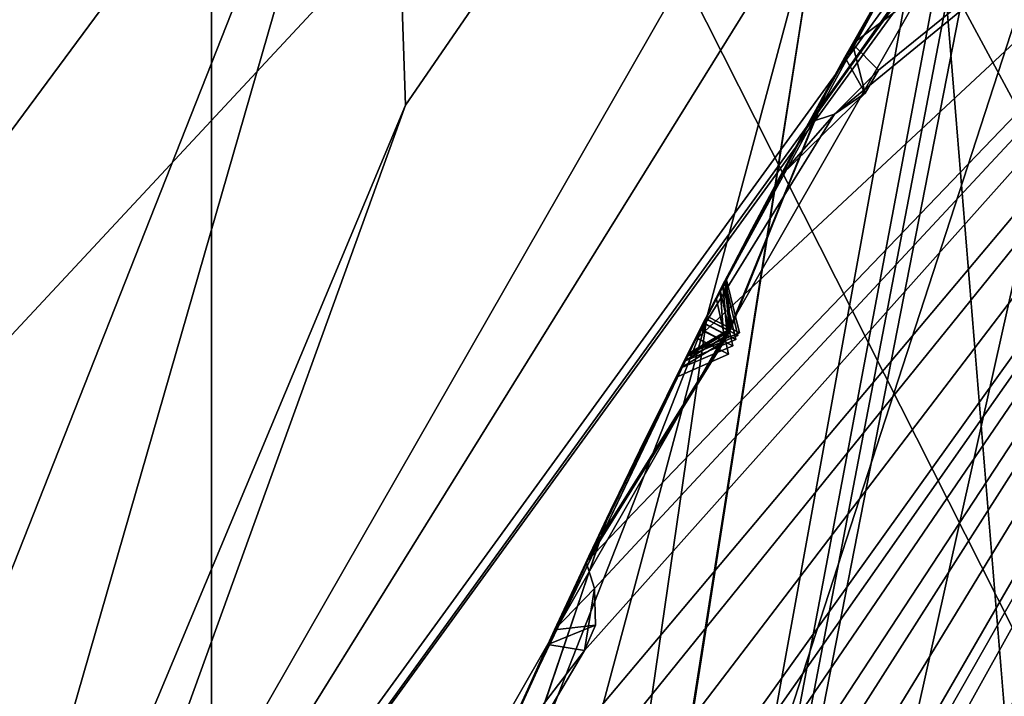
# Model space of a CAD drawing. Header units: millimetres. Extents: x -29 to 28.8, y -75.2 to 10.
# Tile 105 of 256: x -11.2 to -9.8, y -31.1 to -30.2. Entities that reach past the tile are written whole.
import ezdxf

# ---------------------------------------------------------------- set-up
doc = ezdxf.new("R2010")
doc.units = ezdxf.units.MM
doc.header["$LTSCALE"] = 88.413066
for name, color, linetype in [('103', 7, 'CONTINUOUS'), ('104', 7, 'CONTINUOUS'), ('106', 7, 'CONTINUOUS'), ('108', 7, 'CONTINUOUS'), ('15', 7, 'CONTINUOUS'), ('16', 7, 'CONTINUOUS'), ('17', 7, 'CONTINUOUS'), ('2', 7, 'CONTINUOUS'), ('21', 7, 'CONTINUOUS'), ('22', 7, 'CONTINUOUS'), ('24', 7, 'CONTINUOUS'), ('25', 7, 'CONTINUOUS'), ('28', 7, 'CONTINUOUS'), ('30', 7, 'CONTINUOUS'), ('360', 7, 'CONTINUOUS'), ('362', 7, 'CONTINUOUS'), ('379', 7, 'CONTINUOUS'), ('380', 7, 'CONTINUOUS'), ('381', 7, 'CONTINUOUS'), ('382', 7, 'CONTINUOUS'), ('383', 7, 'CONTINUOUS'), ('384', 7, 'CONTINUOUS'), ('385', 7, 'CONTINUOUS'), ('388', 7, 'CONTINUOUS'), ('4', 7, 'CONTINUOUS'), ('425', 7, 'CONTINUOUS'), ('428', 7, 'CONTINUOUS'), ('431', 7, 'CONTINUOUS'), ('434', 7, 'CONTINUOUS'), ('436', 7, 'CONTINUOUS'), ('437', 7, 'CONTINUOUS'), ('568', 7, 'CONTINUOUS'), ('569', 7, 'CONTINUOUS'), ('572', 7, 'CONTINUOUS'), ('575', 7, 'CONTINUOUS'), ('578', 7, 'CONTINUOUS'), ('581', 7, 'CONTINUOUS'), ('731', 7, 'CONTINUOUS'), ('738', 7, 'CONTINUOUS'), ('9', 7, 'CONTINUOUS')]:
    doc.layers.add(name, color=color, linetype=linetype)

msp = doc.modelspace()

# ---------------------------------------------------------------- linework, layer by layer
at = {"layer": '103', "linetype": 'CONTINUOUS'}
for points in [[(-9.425, -28.9523, 24.4), (-11.65, -35.8, 24.4), (-9.0206, -29.2465, 24.9), (-9.425, -28.9523, 24.4)], [(-9.0206, -29.2465, 24.9), (-11.65, -35.8, 24.4), (-11.15, -35.8, 24.9), (-9.0206, -29.2465, 24.9)]]:
    msp.add_3dface(points, dxfattribs=at)
at = {"layer": '104', "linetype": 'CONTINUOUS'}
for points in [[(-8.4772, -29.6386, 24.9), (-9.0206, -29.2465, 24.9), (-11.15, -35.8, 24.9), (-8.4772, -29.6386, 24.9)], [(-10.48, -35.8, 24.9), (-8.4772, -29.6386, 24.9), (-11.15, -35.8, 24.9), (-10.48, -35.8, 24.9)]]:
    msp.add_3dface(points, dxfattribs=at)
at = {"layer": '106', "linetype": 'CONTINUOUS'}
for points in [[(-11.65, -35.8, 24.4), (-9.425, -28.9523, 24.4), (-10.1564, -35.8, -4.1), (-11.65, -35.8, 24.4)], [(-10.1564, -35.8, -4.1), (-9.425, -28.9523, 24.4), (-8.2167, -29.8302, -4.1), (-10.1564, -35.8, -4.1)]]:
    msp.add_3dface(points, dxfattribs=at)
at = {"layer": '108', "linetype": 'CONTINUOUS'}
msp.add_3dface([(-9.1564, -35.8, -5.1), (-10.1564, -35.8, -4.1), (-8.2167, -29.8302, -4.1), (-9.1564, -35.8, -5.1)], dxfattribs=at)
at = {"layer": '15', "linetype": 'CONTINUOUS'}
for points in [[(-10.4618, -32.4019, 122.5), (-8.8987, -29.3337, 122.5), (-10.7, -35.8, 122.5), (-10.4618, -32.4019, 122.5)], [(-10.7, -35.8, 122.5), (-8.8987, -29.3337, 122.5), (-8.6551, -29.5093, 122.5), (-10.7, -35.8, 122.5)]]:
    msp.add_3dface(points, dxfattribs=at)
at = {"layer": '16', "linetype": 'CONTINUOUS'}
for points in [[(-7.0445, -26.1041, 123.3264), (-10.0829, -29.9786, 122.734), (-11.3982, -32.0965, 123.3264), (-7.0445, -26.1041, 123.3264)], [(-8.8987, -29.3337, 122.5), (-10.4618, -32.4019, 122.5), (-10.0829, -29.9786, 122.734), (-8.8987, -29.3337, 122.5)], [(-10.0829, -29.9786, 122.734), (-10.9997, -35.8, 122.5), (-11.6428, -35.8, 122.734), (-10.0829, -29.9786, 122.734)], [(-10.0829, -29.9786, 122.734), (-11.6428, -35.8, 122.734), (-11.3982, -32.0965, 123.3264), (-10.0829, -29.9786, 122.734)], [(-10.4618, -32.4019, 122.5), (-10.9997, -35.8, 122.5), (-10.0829, -29.9786, 122.734), (-10.4618, -32.4019, 122.5)]]:
    msp.add_3dface(points, dxfattribs=at)
at = {"layer": '17', "linetype": 'CONTINUOUS'}
for points in [[(-11.4127, -32.0918, 123.4125), (-7.0534, -26.0918, 123.4125), (-11.3982, -32.0965, 123.3264), (-11.4127, -32.0918, 123.4125)], [(-7.0534, -26.0918, 123.4125), (-7.0445, -26.1041, 123.3264), (-11.3982, -32.0965, 123.3264), (-7.0534, -26.0918, 123.4125)]]:
    msp.add_3dface(points, dxfattribs=at)
at = {"layer": '2', "linetype": 'CONTINUOUS'}
for points in [[(-10.9211, -17.8, 153.9358), (-12.839, -17.8, 150.1724), (-10.92, -54.3, 153.9369), (-10.9211, -17.8, 153.9358)], [(-10.92, -54.3, 153.9369), (-12.839, -17.8, 150.1724), (-12.8389, -54.3, 150.1703), (-10.92, -54.3, 153.9369)], [(-7.9343, -17.8, 156.9221), (-10.9211, -17.8, 153.9358), (-7.9369, -54.3, 156.92), (-7.9343, -17.8, 156.9221)], [(-7.9369, -54.3, 156.92), (-10.9211, -17.8, 153.9358), (-10.92, -54.3, 153.9369), (-7.9369, -54.3, 156.92)]]:
    msp.add_3dface(points, dxfattribs=at)
at = {"layer": '21', "linetype": 'CONTINUOUS'}
for points in [[(-11, -35.8, 27.8), (-11, -35.8, 122.2), (-8.8992, -29.3344, 122.2), (-11, -35.8, 27.8)], [(-11, -35.8, 27.8), (-8.8992, -29.3344, 122.2), (-8.8992, -29.3344, 27.8), (-11, -35.8, 27.8)]]:
    msp.add_3dface(points, dxfattribs=at)
at = {"layer": '22', "linetype": 'CONTINUOUS'}
msp.add_3dface([(-9.25, -35.8, 27.5), (-10.7, -35.8, 27.5), (-8.6612, -29.5177, 27.5), (-9.25, -35.8, 27.5)], dxfattribs=at)
at = {"layer": '24', "linetype": 'CONTINUOUS'}
for points in [[(-10.48, -35.8, 24.9), (-8.4791, -29.6411, 25.5), (-8.4772, -29.6386, 24.9), (-10.48, -35.8, 24.9)], [(-10.48, -35.8, 24.9), (-10.48, -35.8, 25.5), (-8.4791, -29.6411, 25.5), (-10.48, -35.8, 24.9)]]:
    msp.add_3dface(points, dxfattribs=at)
at = {"layer": '25', "linetype": 'CONTINUOUS'}
for points in [[(-8.8992, -29.3344, 122.2), (-11, -35.8, 122.2), (-9.4502, -30.3439, 122.4121), (-8.8992, -29.3344, 122.2)], [(-10.7, -35.8, 122.5), (-8.6551, -29.5093, 122.5), (-10.9121, -35.8, 122.4121), (-10.7, -35.8, 122.5)], [(-10.9121, -35.8, 122.4121), (-8.6551, -29.5093, 122.5), (-9.4502, -30.3439, 122.4121), (-10.9121, -35.8, 122.4121)], [(-11, -35.8, 122.2), (-10.9121, -35.8, 122.4121), (-9.4502, -30.3439, 122.4121), (-11, -35.8, 122.2)]]:
    msp.add_3dface(points, dxfattribs=at)
at = {"layer": '28', "linetype": 'CONTINUOUS'}
for points in [[(-8.4791, -29.6411, 25.5), (-10.48, -35.8, 25.5), (-7.4834, -30.363, 25.5), (-8.4791, -29.6411, 25.5)], [(-10.48, -35.8, 25.5), (-9.25, -35.8, 25.5), (-7.4834, -30.363, 25.5), (-10.48, -35.8, 25.5)]]:
    msp.add_3dface(points, dxfattribs=at)
at = {"layer": '30', "linetype": 'CONTINUOUS'}
for points in [[(-11, -35.8, 27.8), (-8.8992, -29.3344, 27.8), (-10.9121, -35.8, 27.5879), (-11, -35.8, 27.8)], [(-10.9121, -35.8, 27.5879), (-8.8992, -29.3344, 27.8), (-9.4502, -30.3439, 27.5879), (-10.9121, -35.8, 27.5879)], [(-8.6612, -29.5177, 27.5), (-10.7, -35.8, 27.5), (-9.4502, -30.3439, 27.5879), (-8.6612, -29.5177, 27.5)], [(-10.7, -35.8, 27.5), (-10.9121, -35.8, 27.5879), (-9.4502, -30.3439, 27.5879), (-10.7, -35.8, 27.5)]]:
    msp.add_3dface(points, dxfattribs=at)
at = {"layer": '360', "color": 7, "linetype": 'CONTINUOUS', "true_color": 0xe7d0ff}
for points in [[(-9.7315, -31.1744, -24.6983), (-18.8556, -31.1187, -18.7208), (-15.6277, -19.5, -24.429), (-9.7315, -31.1744, -24.6983)], [(-9.0865, -19.5, -27.5397), (-9.7172, -30.4645, -25.0271), (-15.6277, -19.5, -24.429), (-9.0865, -19.5, -27.5397)], [(-9.7172, -30.4645, -25.0271), (-9.7315, -31.1744, -24.6983), (-15.6277, -19.5, -24.429), (-9.7172, -30.4645, -25.0271)]]:
    msp.add_3dface(points, dxfattribs=at)
at = {"layer": '362', "color": 7, "linetype": 'CONTINUOUS', "true_color": 0xe7d0ff}
msp.add_3dface([(-12.5934, -31.2885, 12.5), (-10.7509, -27.9111, 12.5), (-12.2302, -25.0245, 12.5), (-12.5934, -31.2885, 12.5)], dxfattribs=at)
at = {"layer": '379', "linetype": 'CONTINUOUS'}
msp.add_3dface([(-11, -35.8, -102.4), (-5.9058, -31.5105, -102.4), (-8.8992, -29.3345, -102.4), (-11, -35.8, -102.4)], dxfattribs=at)
at = {"layer": '380', "linetype": 'CONTINUOUS'}
for points in [[(-11, -35.8, -103.9), (-8.8992, -29.3345, -102.4), (-8.8992, -29.3344, -103.9), (-11, -35.8, -103.9)], [(-11, -35.8, -102.4), (-8.8992, -29.3345, -102.4), (-11, -35.8, -103.9), (-11, -35.8, -102.4)]]:
    msp.add_3dface(points, dxfattribs=at)
at = {"layer": '381', "linetype": 'CONTINUOUS'}
for points in [[(-11.4233, -34.7178, -104.3744), (-8.8992, -29.3344, -103.9), (-11.4461, -34.6878, -104.4), (-11.4233, -34.7178, -104.3744)], [(-11.4461, -34.6878, -104.4), (-8.8992, -29.3344, -103.9), (-11.2952, -33.917, -104.3514), (-11.4461, -34.6878, -104.4)], [(-11, -35.8, -103.9), (-8.8992, -29.3344, -103.9), (-11.4362, -35.2168, -104.3514), (-11, -35.8, -103.9)], [(-11.4362, -35.2168, -104.3514), (-8.8992, -29.3344, -103.9), (-11.4076, -34.8025, -104.3515), (-11.4362, -35.2168, -104.3514)], [(-11.4076, -34.8025, -104.3515), (-8.8992, -29.3344, -103.9), (-11.4233, -34.7178, -104.3744), (-11.4076, -34.8025, -104.3515)], [(-11.2952, -33.917, -104.3514), (-8.8992, -29.3344, -103.9), (-11.2195, -33.5087, -104.3515), (-11.2952, -33.917, -104.3514)], [(-11.2254, -33.4227, -104.3744), (-8.8992, -29.3344, -103.9), (-11.2447, -33.3903, -104.4), (-11.2254, -33.4227, -104.3744)], [(-11.2447, -33.3903, -104.4), (-8.8992, -29.3344, -103.9), (-11.169, -33.0606, -104.4), (-11.2447, -33.3903, -104.4)], [(-11.2195, -33.5087, -104.3515), (-8.8992, -29.3344, -103.9), (-11.2254, -33.4227, -104.3744), (-11.2195, -33.5087, -104.3515)], [(-11.169, -33.0606, -104.4), (-8.8992, -29.3344, -103.9), (-11.0069, -32.6417, -104.3514), (-11.169, -33.0606, -104.4)], [(-11.0069, -32.6417, -104.3514), (-8.8992, -29.3344, -103.9), (-11.05, -32.6145, -104.4), (-11.0069, -32.6417, -104.3514)], [(-11.05, -32.6145, -104.4), (-8.8992, -29.3344, -103.9), (-10.8852, -32.2447, -104.3515), (-11.05, -32.6145, -104.4)], [(-10.8813, -32.1586, -104.3744), (-8.8992, -29.3344, -103.9), (-10.8967, -32.1242, -104.4), (-10.8813, -32.1586, -104.3744)], [(-10.8967, -32.1242, -104.4), (-8.8992, -29.3344, -103.9), (-10.7839, -31.8053, -104.4), (-10.8967, -32.1242, -104.4)], [(-10.8852, -32.2447, -104.3515), (-8.8992, -29.3344, -103.9), (-10.8813, -32.1586, -104.3744), (-10.8852, -32.2447, -104.3515)], [(-10.7839, -31.8053, -104.4), (-8.8992, -29.3344, -103.9), (-10.5751, -31.4076, -104.3514), (-10.7839, -31.8053, -104.4)], [(-10.5751, -31.4076, -104.3514), (-8.8992, -29.3344, -103.9), (-10.6148, -31.3756, -104.4), (-10.5751, -31.4076, -104.3514)], [(-10.6148, -31.3756, -104.4), (-8.8992, -29.3344, -103.9), (-10.409, -31.0271, -104.3515), (-10.6148, -31.3756, -104.4)], [(-10.409, -31.0271, -104.3515), (-8.8992, -29.3344, -103.9), (-10.3953, -30.942, -104.3744), (-10.409, -31.0271, -104.3515)], [(-10.3953, -30.942, -104.3744), (-8.8992, -29.3344, -103.9), (-10.4067, -30.9061, -104.4), (-10.3953, -30.942, -104.3744)], [(-10.4067, -30.9061, -104.4), (-8.8992, -29.3344, -103.9), (-10.2582, -30.6021, -104.4), (-10.4067, -30.9061, -104.4)], [(-10.2582, -30.6021, -104.4), (-8.8992, -29.3344, -103.9), (-10.0659, -30.2913, -104.3747), (-10.2582, -30.6021, -104.4)], [(-10.0659, -30.2913, -104.3747), (-8.8992, -29.3344, -103.9), (-10.0055, -30.2308, -104.3514), (-10.0659, -30.2913, -104.3747)], [(-10.0055, -30.2308, -104.3514), (-8.8992, -29.3344, -103.9), (-10.0413, -30.1945, -104.4), (-10.0055, -30.2308, -104.3514)], [(-10.0413, -30.1945, -104.4), (-8.8992, -29.3344, -103.9), (-9.945, -30.0254, -104.4), (-10.0413, -30.1945, -104.4)], [(-10.1009, -30.3026, -104.4), (-10.2582, -30.6021, -104.4), (-10.0659, -30.2913, -104.3747), (-10.1009, -30.3026, -104.4)], [(-10.5385, -31.1967, -104.4), (-10.6148, -31.3756, -104.4), (-10.409, -31.0271, -104.3515), (-10.5385, -31.1967, -104.4)], [(-10.4591, -31.019, -104.4), (-10.5385, -31.1967, -104.4), (-10.409, -31.0271, -104.3515), (-10.4591, -31.019, -104.4)]]:
    msp.add_3dface(points, dxfattribs=at)
at = {"layer": '382', "linetype": 'CONTINUOUS'}
for points in [[(-9.945, -30.0254, -104.4), (-9.9391, -30.0151, -105.8041), (-10.0883, -30.2795, -105.3711), (-9.945, -30.0254, -104.4)], [(-10.0413, -30.1945, -104.4), (-9.945, -30.0254, -104.4), (-10.0883, -30.2795, -105.3711), (-10.0413, -30.1945, -104.4)], [(-9.9692, -30.0672, -105.8927), (-10.1118, -30.3227, -106.327), (-10.1173, -30.3328, -105.4586), (-9.9692, -30.0672, -105.8927)], [(-10.0516, -30.213, -104.4293), (-10.0413, -30.1945, -104.4), (-10.0883, -30.2795, -105.3711), (-10.0516, -30.213, -104.4293)], [(-10.1407, -30.3763, -104.688), (-10.0516, -30.213, -104.4293), (-10.0883, -30.2795, -105.3711), (-10.1407, -30.3763, -104.688)], [(-10.2282, -30.5432, -104.9532), (-10.1407, -30.3763, -104.688), (-10.0883, -30.2795, -105.3711), (-10.2282, -30.5432, -104.9532)], [(-10.2582, -30.6021, -104.4), (-10.1009, -30.3026, -104.4), (-10.1792, -30.449, -104.6312), (-10.2582, -30.6021, -104.4)], [(-10.1118, -30.3227, -106.327), (-10.2503, -30.5865, -106.776), (-10.1173, -30.3328, -105.4586), (-10.1118, -30.3227, -106.327)], [(-10.1173, -30.3328, -105.4586), (-10.2503, -30.5865, -106.776), (-10.2559, -30.5975, -105.0397), (-10.1173, -30.3328, -105.4586)], [(-10.2564, -30.5983, -104.8676), (-10.2582, -30.6021, -104.4), (-10.1792, -30.449, -104.6312), (-10.2564, -30.5983, -104.8676)], [(-10.3847, -30.8595, -105.4582), (-10.2559, -30.5975, -105.0397), (-10.3826, -30.8552, -106.3326), (-10.3847, -30.8595, -105.4582)], [(-10.2559, -30.5975, -105.0397), (-10.2503, -30.5865, -106.776), (-10.3826, -30.8552, -106.3326), (-10.2559, -30.5975, -105.0397)], [(-10.4067, -30.9061, -104.4), (-10.2582, -30.6021, -104.4), (-10.3331, -30.7525, -104.6312), (-10.4067, -30.9061, -104.4)], [(-10.2582, -30.6021, -104.4), (-10.2564, -30.5983, -104.8676), (-10.3331, -30.7525, -104.6312), (-10.2582, -30.6021, -104.4)], [(-10.2772, -30.6397, -106.8666), (-10.4058, -30.9041, -107.317), (-10.4082, -30.9093, -106.4223), (-10.2772, -30.6397, -106.8666)], [(-10.2838, -30.6528, -104.9539), (-10.4109, -30.9151, -105.3713), (-10.3688, -30.8262, -104.6886), (-10.2838, -30.6528, -104.9539)], [(-10.3688, -30.8262, -104.6886), (-10.4109, -30.9151, -105.3713), (-10.4499, -30.9989, -104.4298), (-10.3688, -30.8262, -104.6886)], [(-10.5091, -31.1299, -105.8921), (-10.3847, -30.8595, -105.4582), (-10.3826, -30.8552, -106.3326), (-10.5091, -31.1299, -105.8921)], [(-10.4058, -30.9041, -107.317), (-10.5292, -31.1755, -107.78), (-10.4082, -30.9093, -106.4223), (-10.4058, -30.9041, -107.317)], [(-10.4109, -30.9151, -105.3713), (-10.5337, -31.1858, -105.8041), (-10.4499, -30.9989, -104.4298), (-10.4109, -30.9151, -105.3713)], [(-10.4082, -30.9093, -106.4223), (-10.5292, -31.1755, -107.78), (-10.5334, -31.185, -105.9808), (-10.4082, -30.9093, -106.4223)], [(-10.4499, -30.9989, -104.4298), (-10.5337, -31.1858, -105.8041), (-10.4591, -31.019, -104.4), (-10.4499, -30.9989, -104.4298)], [(-10.5385, -31.1967, -104.4), (-10.4591, -31.019, -104.4), (-10.5337, -31.1858, -105.8041), (-10.5385, -31.1967, -104.4)]]:
    msp.add_3dface(points, dxfattribs=at)
at = {"layer": '383', "linetype": 'CONTINUOUS'}
for points in [[(-11, -35.8, -114.9), (-9.5773, -29.434, -114.4), (-8.8992, -29.3344, -114.9), (-11, -35.8, -114.9)], [(-9.8573, -29.9613, -114.4433), (-9.5773, -29.434, -114.4), (-11, -35.8, -114.9), (-9.8573, -29.9613, -114.4433)], [(-9.8885, -30.0125, -114.4424), (-9.8573, -29.9613, -114.4433), (-11, -35.8, -114.9), (-9.8885, -30.0125, -114.4424)], [(-9.9177, -30.0647, -114.4433), (-9.8885, -30.0125, -114.4424), (-11, -35.8, -114.9), (-9.9177, -30.0647, -114.4433)], [(-9.9511, -30.0358, -114.4), (-9.9177, -30.0647, -114.4433), (-11, -35.8, -114.9), (-9.9511, -30.0358, -114.4)], [(-10.2405, -30.5672, -114.4), (-9.9511, -30.0358, -114.4), (-11, -35.8, -114.9), (-10.2405, -30.5672, -114.4)], [(-10.4586, -31.123, -114.4433), (-10.2405, -30.5672, -114.4), (-11, -35.8, -114.9), (-10.4586, -31.123, -114.4433)], [(-10.5016, -31.1131, -114.4), (-10.2405, -30.5672, -114.4), (-10.4586, -31.123, -114.4433), (-10.5016, -31.1131, -114.4)]]:
    msp.add_3dface(points, dxfattribs=at)
at = {"layer": '384', "linetype": 'CONTINUOUS'}
for points in [[(-11, -35.8, -114.9), (-8.8992, -29.3344, -114.9), (-11, -35.8, -116.4), (-11, -35.8, -114.9)], [(-11, -35.8, -116.4), (-8.8992, -29.3344, -114.9), (-8.8992, -29.3345, -116.4), (-11, -35.8, -116.4)]]:
    msp.add_3dface(points, dxfattribs=at)
at = {"layer": '385', "linetype": 'CONTINUOUS'}
msp.add_3dface([(-11, -35.8, -116.4), (-8.8992, -29.3345, -116.4), (11, -35.8, -116.4), (-11, -35.8, -116.4)], dxfattribs=at)
at = {"layer": '388', "linetype": 'CONTINUOUS'}
for points in [[(-9.9265, -29.9936, -112.2468), (-9.9251, -29.9912, -114.29), (-10.0766, -30.2581, -113.764), (-9.9265, -29.9936, -112.2468)], [(-10.0735, -30.2525, -112.7524), (-9.9265, -29.9936, -112.2468), (-10.0766, -30.2581, -113.764), (-10.0735, -30.2525, -112.7524)], [(-9.9331, -30.0049, -107.9648), (-9.9294, -29.9985, -109.8713), (-10.0764, -30.2578, -109.3905), (-9.9331, -30.0049, -107.9648)], [(-9.9292, -29.9981, -110.0626), (-9.9267, -29.9939, -112.0507), (-10.0752, -30.2557, -111.5467), (-9.9292, -29.9981, -110.0626)], [(-10.0748, -30.2548, -110.549), (-9.9292, -29.9981, -110.0626), (-10.0752, -30.2557, -111.5467), (-10.0748, -30.2548, -110.549)], [(-10.0828, -30.2694, -106.4161), (-9.9387, -30.0144, -105.9808), (-10.0805, -30.2653, -107.3231), (-10.0828, -30.2694, -106.4161)], [(-9.9387, -30.0144, -105.9808), (-9.9334, -30.0054, -107.78), (-10.0805, -30.2653, -107.3231), (-9.9387, -30.0144, -105.9808)], [(-10.0785, -30.2616, -108.4302), (-9.9331, -30.0049, -107.9648), (-10.0764, -30.2578, -109.3905), (-10.0785, -30.2616, -108.4302)], [(-9.9511, -30.0358, -114.4), (-10.2405, -30.5672, -114.4), (-10.1045, -30.3091, -113.8627), (-9.9511, -30.0358, -114.4)], [(-9.9631, -30.0565, -107.8725), (-10.1071, -30.3139, -108.3372), (-10.1089, -30.3173, -107.4149), (-9.9631, -30.0565, -107.8725)], [(-9.9587, -30.049, -109.967), (-10.103, -30.3064, -110.4529), (-10.1046, -30.3094, -109.4852), (-9.9587, -30.049, -109.967)], [(-9.9558, -30.044, -112.1488), (-10.1015, -30.3036, -112.6541), (-10.1031, -30.3065, -111.6445), (-9.9558, -30.044, -112.1488)], [(-10.219, -30.5253, -108.9068), (-10.0785, -30.2616, -108.4302), (-10.0764, -30.2578, -109.3905), (-10.219, -30.5253, -108.9068)], [(-10.2163, -30.5201, -111.0486), (-10.0748, -30.2548, -110.549), (-10.0752, -30.2557, -111.5467), (-10.2163, -30.5201, -111.0486)], [(-10.2146, -30.5168, -113.2635), (-10.0735, -30.2525, -112.7524), (-10.0766, -30.2581, -113.764), (-10.2146, -30.5168, -113.2635)], [(-10.2228, -30.5328, -106.8661), (-10.0828, -30.2694, -106.4161), (-10.0805, -30.2653, -107.3231), (-10.2228, -30.5328, -106.8661)], [(-10.1071, -30.3139, -108.3372), (-10.246, -30.578, -108.8129), (-10.1089, -30.3173, -107.4149), (-10.1071, -30.3139, -108.3372)], [(-10.1046, -30.3094, -109.4852), (-10.243, -30.5721, -110.9517), (-10.2458, -30.5776, -109.0011), (-10.1046, -30.3094, -109.4852)], [(-10.103, -30.3064, -110.4529), (-10.243, -30.5721, -110.9517), (-10.1046, -30.3094, -109.4852), (-10.103, -30.3064, -110.4529)], [(-10.1031, -30.3065, -111.6445), (-10.2411, -30.5684, -113.1647), (-10.2429, -30.5718, -111.1457), (-10.1031, -30.3065, -111.6445)], [(-10.1015, -30.3036, -112.6541), (-10.2411, -30.5684, -113.1647), (-10.1031, -30.3065, -111.6445), (-10.1015, -30.3036, -112.6541)], [(-10.1045, -30.3091, -113.8627), (-10.2405, -30.5672, -114.4), (-10.241, -30.5683, -113.3625), (-10.1045, -30.3091, -113.8627)], [(-10.1089, -30.3173, -107.4149), (-10.246, -30.578, -108.8129), (-10.25, -30.5859, -106.9569), (-10.1089, -30.3173, -107.4149)], [(-10.2405, -30.5672, -114.4), (-10.5016, -31.1131, -114.4), (-10.241, -30.5683, -113.3625), (-10.2405, -30.5672, -114.4)], [(-10.241, -30.5683, -113.3625), (-10.5016, -31.1131, -114.4), (-10.3731, -30.8353, -113.8733), (-10.241, -30.5683, -113.3625)], [(-10.2429, -30.5718, -111.1457), (-10.2411, -30.5684, -113.1647), (-10.3776, -30.8446, -112.642), (-10.2429, -30.5718, -111.1457)], [(-10.25, -30.5859, -106.9569), (-10.246, -30.578, -108.8129), (-10.3781, -30.8458, -108.3429), (-10.25, -30.5859, -106.9569)], [(-10.3723, -30.8336, -111.6351), (-10.2429, -30.5718, -111.1457), (-10.3776, -30.8446, -112.642), (-10.3723, -30.8336, -111.6351)], [(-10.3768, -30.8429, -109.4792), (-10.2458, -30.5776, -109.0011), (-10.3761, -30.8415, -110.4571), (-10.3768, -30.8429, -109.4792)], [(-10.2458, -30.5776, -109.0011), (-10.243, -30.5721, -110.9517), (-10.3761, -30.8415, -110.4571), (-10.2458, -30.5776, -109.0011)], [(-10.38, -30.8498, -107.4082), (-10.25, -30.5859, -106.9569), (-10.3781, -30.8458, -108.3429), (-10.38, -30.8498, -107.4082)], [(-10.2673, -30.62, -113.2636), (-10.398, -30.8877, -113.7743), (-10.4028, -30.8977, -112.739), (-10.2673, -30.62, -113.2636)], [(-10.2693, -30.624, -111.0488), (-10.3974, -30.8863, -111.5375), (-10.4009, -30.8937, -110.5544), (-10.2693, -30.624, -111.0488)], [(-10.2726, -30.6304, -108.9071), (-10.4021, -30.8964, -109.3846), (-10.4034, -30.8991, -108.4364), (-10.2726, -30.6304, -108.9071)], [(-10.5002, -31.11, -112.1487), (-10.3723, -30.8336, -111.6351), (-10.3776, -30.8446, -112.642), (-10.5002, -31.11, -112.1487)], [(-10.505, -31.1208, -107.8721), (-10.38, -30.8498, -107.4082), (-10.3781, -30.8458, -108.3429), (-10.505, -31.1208, -107.8721)], [(-10.5021, -31.1143, -109.9668), (-10.3768, -30.8429, -109.4792), (-10.3761, -30.8415, -110.4571), (-10.5021, -31.1143, -109.9668)], [(-10.4009, -30.8937, -110.5544), (-10.5238, -31.1633, -112.0507), (-10.5258, -31.1678, -110.0626), (-10.4009, -30.8937, -110.5544)], [(-10.3974, -30.8863, -111.5375), (-10.5238, -31.1633, -112.0507), (-10.4009, -30.8937, -110.5544), (-10.3974, -30.8863, -111.5375)], [(-10.398, -30.8877, -113.7743), (-10.5226, -31.1604, -114.29), (-10.4028, -30.8977, -112.739), (-10.398, -30.8877, -113.7743)], [(-10.4034, -30.8991, -108.4364), (-10.526, -31.1681, -109.8713), (-10.5289, -31.1749, -107.9648), (-10.4034, -30.8991, -108.4364)], [(-10.4021, -30.8964, -109.3846), (-10.526, -31.1681, -109.8713), (-10.4034, -30.8991, -108.4364), (-10.4021, -30.8964, -109.3846)], [(-10.4028, -30.8977, -112.739), (-10.5226, -31.1604, -114.29), (-10.5237, -31.163, -112.2468), (-10.4028, -30.8977, -112.739)]]:
    msp.add_3dface(points, dxfattribs=at)
at = {"layer": '4', "linetype": 'CONTINUOUS'}
for points in [[(-11.4127, -32.0918, 123.4125), (-8.9728, -27.832, 130.8834), (-7.0534, -26.0918, 123.4125), (-11.4127, -32.0918, 123.4125)], [(-10.6545, -30.2789, 132.9355), (-8.9728, -27.832, 130.8834), (-11.4127, -32.0918, 123.4125), (-10.6545, -30.2789, 132.9355)], [(-11.7213, -33.2288, 135.4117), (-10.6545, -30.2789, 132.9355), (-11.4127, -32.0918, 123.4125), (-11.7213, -33.2288, 135.4117)]]:
    msp.add_3dface(points, dxfattribs=at)
at = {"layer": '425', "linetype": 'CONTINUOUS'}
for points in [[(-9.9265, -29.9936, -112.2468), (-10.0735, -30.2525, -112.7524), (-10.1015, -30.3036, -112.6541), (-9.9265, -29.9936, -112.2468)], [(-9.9265, -29.9936, -112.2468), (-10.1015, -30.3036, -112.6541), (-9.9558, -30.044, -112.1488), (-9.9265, -29.9936, -112.2468)], [(-10.0735, -30.2525, -112.7524), (-10.2146, -30.5168, -113.2635), (-10.2411, -30.5684, -113.1647), (-10.0735, -30.2525, -112.7524)], [(-10.0735, -30.2525, -112.7524), (-10.2411, -30.5684, -113.1647), (-10.1015, -30.3036, -112.6541), (-10.0735, -30.2525, -112.7524)], [(-10.2411, -30.5684, -113.1647), (-10.2146, -30.5168, -113.2635), (-10.208, -30.5853, -113.1973), (-10.2411, -30.5684, -113.1647)], [(-10.2146, -30.5168, -113.2635), (-10.1965, -30.5911, -113.2636), (-10.208, -30.5853, -113.1973), (-10.2146, -30.5168, -113.2635)], [(-10.398, -30.8877, -113.7743), (-10.2673, -30.62, -113.2636), (-10.241, -30.5683, -113.3625), (-10.398, -30.8877, -113.7743)], [(-10.398, -30.8877, -113.7743), (-10.241, -30.5683, -113.3625), (-10.3731, -30.8353, -113.8733), (-10.398, -30.8877, -113.7743)], [(-10.241, -30.5683, -113.3625), (-10.2673, -30.62, -113.2636), (-10.2081, -30.5851, -113.3303), (-10.241, -30.5683, -113.3625)], [(-10.2081, -30.5851, -113.3303), (-10.2673, -30.62, -113.2636), (-10.1965, -30.5911, -113.2636), (-10.2081, -30.5851, -113.3303)], [(-10.5016, -31.1131, -114.4), (-10.5226, -31.1604, -114.29), (-10.3731, -30.8353, -113.8733), (-10.5016, -31.1131, -114.4)], [(-10.5226, -31.1604, -114.29), (-10.398, -30.8877, -113.7743), (-10.3731, -30.8353, -113.8733), (-10.5226, -31.1604, -114.29)]]:
    msp.add_3dface(points, dxfattribs=at)
at = {"layer": '428', "linetype": 'CONTINUOUS'}
for points in [[(-9.9292, -29.9981, -110.0626), (-10.0748, -30.2548, -110.549), (-10.103, -30.3064, -110.4529), (-9.9292, -29.9981, -110.0626)], [(-9.9292, -29.9981, -110.0626), (-10.103, -30.3064, -110.4529), (-9.9587, -30.049, -109.967), (-9.9292, -29.9981, -110.0626)], [(-10.0748, -30.2548, -110.549), (-10.2163, -30.5201, -111.0486), (-10.243, -30.5721, -110.9517), (-10.0748, -30.2548, -110.549)], [(-10.0748, -30.2548, -110.549), (-10.243, -30.5721, -110.9517), (-10.103, -30.3064, -110.4529), (-10.0748, -30.2548, -110.549)], [(-10.243, -30.5721, -110.9517), (-10.2163, -30.5201, -111.0486), (-10.2097, -30.5891, -110.9842), (-10.243, -30.5721, -110.9517)], [(-10.2163, -30.5201, -111.0486), (-10.1984, -30.5947, -111.0487), (-10.2097, -30.5891, -110.9842), (-10.2163, -30.5201, -111.0486)], [(-10.2429, -30.5718, -111.1457), (-10.3723, -30.8336, -111.6351), (-10.3974, -30.8863, -111.5375), (-10.2429, -30.5718, -111.1457)], [(-10.2429, -30.5718, -111.1457), (-10.3974, -30.8863, -111.5375), (-10.2693, -30.624, -111.0488), (-10.2429, -30.5718, -111.1457)], [(-10.2429, -30.5718, -111.1457), (-10.2693, -30.624, -111.0488), (-10.21, -30.5887, -111.1142), (-10.2429, -30.5718, -111.1457)], [(-10.21, -30.5887, -111.1142), (-10.2693, -30.624, -111.0488), (-10.1984, -30.5947, -111.0487), (-10.21, -30.5887, -111.1142)], [(-10.3723, -30.8336, -111.6351), (-10.5002, -31.11, -112.1487), (-10.5238, -31.1633, -112.0507), (-10.3723, -30.8336, -111.6351)], [(-10.3723, -30.8336, -111.6351), (-10.5238, -31.1633, -112.0507), (-10.3974, -30.8863, -111.5375), (-10.3723, -30.8336, -111.6351)]]:
    msp.add_3dface(points, dxfattribs=at)
at = {"layer": '431', "linetype": 'CONTINUOUS'}
for points in [[(-9.9331, -30.0049, -107.9648), (-10.0785, -30.2616, -108.4302), (-10.1071, -30.3139, -108.3372), (-9.9331, -30.0049, -107.9648)], [(-9.9331, -30.0049, -107.9648), (-10.1071, -30.3139, -108.3372), (-9.9631, -30.0565, -107.8725), (-9.9331, -30.0049, -107.9648)], [(-10.0785, -30.2616, -108.4302), (-10.219, -30.5253, -108.9068), (-10.246, -30.578, -108.8129), (-10.0785, -30.2616, -108.4302)], [(-10.0785, -30.2616, -108.4302), (-10.246, -30.578, -108.8129), (-10.1071, -30.3139, -108.3372), (-10.0785, -30.2616, -108.4302)], [(-10.246, -30.578, -108.8129), (-10.219, -30.5253, -108.9068), (-10.2126, -30.595, -108.8446), (-10.246, -30.578, -108.8129)], [(-10.219, -30.5253, -108.9068), (-10.2014, -30.6005, -108.9069), (-10.2126, -30.595, -108.8446), (-10.219, -30.5253, -108.9068)], [(-10.2458, -30.5776, -109.0011), (-10.3768, -30.8429, -109.4792), (-10.4021, -30.8964, -109.3846), (-10.2458, -30.5776, -109.0011)], [(-10.2458, -30.5776, -109.0011), (-10.4021, -30.8964, -109.3846), (-10.2726, -30.6304, -108.9071), (-10.2458, -30.5776, -109.0011)], [(-10.2458, -30.5776, -109.0011), (-10.2726, -30.6304, -108.9071), (-10.213, -30.5943, -108.9708), (-10.2458, -30.5776, -109.0011)], [(-10.213, -30.5943, -108.9708), (-10.2726, -30.6304, -108.9071), (-10.2014, -30.6005, -108.9069), (-10.213, -30.5943, -108.9708)], [(-10.3768, -30.8429, -109.4792), (-10.5021, -31.1143, -109.9668), (-10.526, -31.1681, -109.8713), (-10.3768, -30.8429, -109.4792)], [(-10.3768, -30.8429, -109.4792), (-10.526, -31.1681, -109.8713), (-10.4021, -30.8964, -109.3846), (-10.3768, -30.8429, -109.4792)]]:
    msp.add_3dface(points, dxfattribs=at)
at = {"layer": '434', "linetype": 'CONTINUOUS'}
for points in [[(-10.1118, -30.3227, -106.327), (-9.9692, -30.0672, -105.8927), (-9.9387, -30.0144, -105.9808), (-10.1118, -30.3227, -106.327)], [(-10.1118, -30.3227, -106.327), (-9.9387, -30.0144, -105.9808), (-10.0828, -30.2694, -106.4161), (-10.1118, -30.3227, -106.327)], [(-10.2503, -30.5865, -106.776), (-10.1118, -30.3227, -106.327), (-10.0828, -30.2694, -106.4161), (-10.2503, -30.5865, -106.776)], [(-10.2503, -30.5865, -106.776), (-10.0828, -30.2694, -106.4161), (-10.2228, -30.5328, -106.8661), (-10.2503, -30.5865, -106.776)], [(-10.2503, -30.5865, -106.776), (-10.2228, -30.5328, -106.8661), (-10.2172, -30.6032, -106.8056), (-10.2503, -30.5865, -106.776)], [(-10.2228, -30.5328, -106.8661), (-10.2056, -30.6089, -106.8664), (-10.2172, -30.6032, -106.8056), (-10.2228, -30.5328, -106.8661)], [(-10.4058, -30.9041, -107.317), (-10.2772, -30.6397, -106.8666), (-10.25, -30.5859, -106.9569), (-10.4058, -30.9041, -107.317)], [(-10.4058, -30.9041, -107.317), (-10.25, -30.5859, -106.9569), (-10.38, -30.8498, -107.4082), (-10.4058, -30.9041, -107.317)], [(-10.2056, -30.6089, -106.8664), (-10.25, -30.5859, -106.9569), (-10.2772, -30.6397, -106.8666), (-10.2056, -30.6089, -106.8664)], [(-10.5292, -31.1755, -107.78), (-10.4058, -30.9041, -107.317), (-10.38, -30.8498, -107.4082), (-10.5292, -31.1755, -107.78)], [(-10.5292, -31.1755, -107.78), (-10.38, -30.8498, -107.4082), (-10.505, -31.1208, -107.8721), (-10.5292, -31.1755, -107.78)]]:
    msp.add_3dface(points, dxfattribs=at)
at = {"layer": '436', "linetype": 'CONTINUOUS'}
for points in [[(-10.0413, -30.1945, -104.4), (-10.0516, -30.213, -104.4293), (-10.0239, -30.2625, -104.4077), (-10.0413, -30.1945, -104.4)], [(-10.0055, -30.2308, -104.3514), (-10.0413, -30.1945, -104.4), (-10.0239, -30.2625, -104.4077), (-10.0055, -30.2308, -104.3514)], [(-10.0659, -30.2913, -104.3747), (-10.0055, -30.2308, -104.3514), (-10.0239, -30.2625, -104.4077), (-10.0659, -30.2913, -104.3747)]]:
    msp.add_3dface(points, dxfattribs=at)
at = {"layer": '437', "linetype": 'CONTINUOUS'}
for points in [[(-10.0516, -30.213, -104.4293), (-10.1407, -30.3763, -104.688), (-10.0239, -30.2625, -104.4077), (-10.0516, -30.213, -104.4293)], [(-10.1407, -30.3763, -104.688), (-10.0659, -30.2913, -104.3747), (-10.0239, -30.2625, -104.4077), (-10.1407, -30.3763, -104.688)], [(-10.1009, -30.3026, -104.4), (-10.0659, -30.2913, -104.3747), (-10.1407, -30.3763, -104.688), (-10.1009, -30.3026, -104.4)], [(-10.1009, -30.3026, -104.4), (-10.1407, -30.3763, -104.688), (-10.1792, -30.449, -104.6312), (-10.1009, -30.3026, -104.4)], [(-10.1407, -30.3763, -104.688), (-10.2282, -30.5432, -104.9532), (-10.1792, -30.449, -104.6312), (-10.1407, -30.3763, -104.688)], [(-10.2282, -30.5432, -104.9532), (-10.2564, -30.5983, -104.8676), (-10.1792, -30.449, -104.6312), (-10.2282, -30.5432, -104.9532)], [(-10.2282, -30.5432, -104.9532), (-10.2115, -30.6205, -104.9536), (-10.2564, -30.5983, -104.8676), (-10.2282, -30.5432, -104.9532)], [(-10.2559, -30.5975, -105.0397), (-10.3847, -30.8595, -105.4582), (-10.4109, -30.9151, -105.3713), (-10.2559, -30.5975, -105.0397)], [(-10.2559, -30.5975, -105.0397), (-10.4109, -30.9151, -105.3713), (-10.2838, -30.6528, -104.9539), (-10.2559, -30.5975, -105.0397)], [(-10.2115, -30.6205, -104.9536), (-10.2559, -30.5975, -105.0397), (-10.2838, -30.6528, -104.9539), (-10.2115, -30.6205, -104.9536)], [(-10.3847, -30.8595, -105.4582), (-10.5091, -31.1299, -105.8921), (-10.5337, -31.1858, -105.8041), (-10.3847, -30.8595, -105.4582)], [(-10.3847, -30.8595, -105.4582), (-10.5337, -31.1858, -105.8041), (-10.4109, -30.9151, -105.3713), (-10.3847, -30.8595, -105.4582)]]:
    msp.add_3dface(points, dxfattribs=at)
at = {"layer": '568', "linetype": 'CONTINUOUS'}
for points in [[(-10.409, -31.0271, -104.3515), (-10.3953, -30.942, -104.3744), (-10.3938, -30.9924, -104.4079), (-10.409, -31.0271, -104.3515)], [(-10.4591, -31.019, -104.4), (-10.409, -31.0271, -104.3515), (-10.3938, -30.9924, -104.4079), (-10.4591, -31.019, -104.4)], [(-10.4499, -30.9989, -104.4298), (-10.4591, -31.019, -104.4), (-10.3938, -30.9924, -104.4079), (-10.4499, -30.9989, -104.4298)]]:
    msp.add_3dface(points, dxfattribs=at)
at = {"layer": '569', "linetype": 'CONTINUOUS'}
for points in [[(-10.0883, -30.2795, -105.3711), (-9.9391, -30.0151, -105.8041), (-10.1173, -30.3328, -105.4586), (-10.0883, -30.2795, -105.3711)], [(-9.9692, -30.0672, -105.8927), (-10.1173, -30.3328, -105.4586), (-9.9391, -30.0151, -105.8041), (-9.9692, -30.0672, -105.8927)], [(-10.2282, -30.5432, -104.9532), (-10.0883, -30.2795, -105.3711), (-10.2559, -30.5975, -105.0397), (-10.2282, -30.5432, -104.9532)], [(-10.0883, -30.2795, -105.3711), (-10.1173, -30.3328, -105.4586), (-10.2559, -30.5975, -105.0397), (-10.0883, -30.2795, -105.3711)], [(-10.2559, -30.5975, -105.0397), (-10.2115, -30.6205, -104.9536), (-10.2282, -30.5432, -104.9532), (-10.2559, -30.5975, -105.0397)], [(-10.3331, -30.7525, -104.6312), (-10.2564, -30.5983, -104.8676), (-10.3688, -30.8262, -104.6886), (-10.3331, -30.7525, -104.6312)], [(-10.2838, -30.6528, -104.9539), (-10.3688, -30.8262, -104.6886), (-10.2564, -30.5983, -104.8676), (-10.2838, -30.6528, -104.9539)], [(-10.2115, -30.6205, -104.9536), (-10.2838, -30.6528, -104.9539), (-10.2564, -30.5983, -104.8676), (-10.2115, -30.6205, -104.9536)], [(-10.4067, -30.9061, -104.4), (-10.3331, -30.7525, -104.6312), (-10.3688, -30.8262, -104.6886), (-10.4067, -30.9061, -104.4)], [(-10.4067, -30.9061, -104.4), (-10.3688, -30.8262, -104.6886), (-10.4499, -30.9989, -104.4298), (-10.4067, -30.9061, -104.4)], [(-10.3953, -30.942, -104.3744), (-10.4067, -30.9061, -104.4), (-10.4499, -30.9989, -104.4298), (-10.3953, -30.942, -104.3744)], [(-10.3953, -30.942, -104.3744), (-10.4499, -30.9989, -104.4298), (-10.3938, -30.9924, -104.4079), (-10.3953, -30.942, -104.3744)]]:
    msp.add_3dface(points, dxfattribs=at)
at = {"layer": '572', "linetype": 'CONTINUOUS'}
for points in [[(-10.0805, -30.2653, -107.3231), (-9.9334, -30.0054, -107.78), (-10.1089, -30.3173, -107.4149), (-10.0805, -30.2653, -107.3231)], [(-10.1089, -30.3173, -107.4149), (-9.9334, -30.0054, -107.78), (-9.9011, -30.0241, -107.8108), (-10.1089, -30.3173, -107.4149)], [(-9.9631, -30.0565, -107.8725), (-10.1089, -30.3173, -107.4149), (-9.9011, -30.0241, -107.8108), (-9.9631, -30.0565, -107.8725)], [(-10.2228, -30.5328, -106.8661), (-10.0805, -30.2653, -107.3231), (-10.25, -30.5859, -106.9569), (-10.2228, -30.5328, -106.8661)], [(-10.0805, -30.2653, -107.3231), (-10.1089, -30.3173, -107.4149), (-10.25, -30.5859, -106.9569), (-10.0805, -30.2653, -107.3231)], [(-10.2228, -30.5328, -106.8661), (-10.25, -30.5859, -106.9569), (-10.2056, -30.6089, -106.8664), (-10.2228, -30.5328, -106.8661)], [(-10.3826, -30.8552, -106.3326), (-10.2503, -30.5865, -106.776), (-10.4082, -30.9093, -106.4223), (-10.3826, -30.8552, -106.3326)], [(-10.4082, -30.9093, -106.4223), (-10.2503, -30.5865, -106.776), (-10.2172, -30.6032, -106.8056), (-10.4082, -30.9093, -106.4223)], [(-10.2772, -30.6397, -106.8666), (-10.4082, -30.9093, -106.4223), (-10.2172, -30.6032, -106.8056), (-10.2772, -30.6397, -106.8666)], [(-10.2056, -30.6089, -106.8664), (-10.2772, -30.6397, -106.8666), (-10.2172, -30.6032, -106.8056), (-10.2056, -30.6089, -106.8664)], [(-10.5091, -31.1299, -105.8921), (-10.3826, -30.8552, -106.3326), (-10.5334, -31.185, -105.9808), (-10.5091, -31.1299, -105.8921)], [(-10.3826, -30.8552, -106.3326), (-10.4082, -30.9093, -106.4223), (-10.5334, -31.185, -105.9808), (-10.3826, -30.8552, -106.3326)]]:
    msp.add_3dface(points, dxfattribs=at)
at = {"layer": '575', "linetype": 'CONTINUOUS'}
for points in [[(-10.0764, -30.2578, -109.3905), (-9.9294, -29.9985, -109.8713), (-10.1046, -30.3094, -109.4852), (-10.0764, -30.2578, -109.3905)], [(-10.1046, -30.3094, -109.4852), (-9.9294, -29.9985, -109.8713), (-9.897, -30.0173, -109.9035), (-10.1046, -30.3094, -109.4852)], [(-9.9587, -30.049, -109.967), (-10.1046, -30.3094, -109.4852), (-9.897, -30.0173, -109.9035), (-9.9587, -30.049, -109.967)], [(-10.0764, -30.2578, -109.3905), (-10.1046, -30.3094, -109.4852), (-10.2458, -30.5776, -109.0011), (-10.0764, -30.2578, -109.3905)], [(-10.0764, -30.2578, -109.3905), (-10.2458, -30.5776, -109.0011), (-10.213, -30.5943, -108.9708), (-10.0764, -30.2578, -109.3905)], [(-10.219, -30.5253, -108.9068), (-10.0764, -30.2578, -109.3905), (-10.213, -30.5943, -108.9708), (-10.219, -30.5253, -108.9068)], [(-10.2014, -30.6005, -108.9069), (-10.219, -30.5253, -108.9068), (-10.213, -30.5943, -108.9708), (-10.2014, -30.6005, -108.9069)], [(-10.3781, -30.8458, -108.3429), (-10.246, -30.578, -108.8129), (-10.4034, -30.8991, -108.4364), (-10.3781, -30.8458, -108.3429)], [(-10.4034, -30.8991, -108.4364), (-10.246, -30.578, -108.8129), (-10.2126, -30.595, -108.8446), (-10.4034, -30.8991, -108.4364)], [(-10.2726, -30.6304, -108.9071), (-10.4034, -30.8991, -108.4364), (-10.2126, -30.595, -108.8446), (-10.2726, -30.6304, -108.9071)], [(-10.2726, -30.6304, -108.9071), (-10.2126, -30.595, -108.8446), (-10.2014, -30.6005, -108.9069), (-10.2726, -30.6304, -108.9071)], [(-10.505, -31.1208, -107.8721), (-10.3781, -30.8458, -108.3429), (-10.5289, -31.1749, -107.9648), (-10.505, -31.1208, -107.8721)], [(-10.3781, -30.8458, -108.3429), (-10.4034, -30.8991, -108.4364), (-10.5289, -31.1749, -107.9648), (-10.3781, -30.8458, -108.3429)]]:
    msp.add_3dface(points, dxfattribs=at)
at = {"layer": '578', "linetype": 'CONTINUOUS'}
for points in [[(-10.0752, -30.2557, -111.5467), (-9.9267, -29.9939, -112.0507), (-10.1031, -30.3065, -111.6445), (-10.0752, -30.2557, -111.5467)], [(-10.1031, -30.3065, -111.6445), (-9.9267, -29.9939, -112.0507), (-9.8945, -30.0126, -112.0833), (-10.1031, -30.3065, -111.6445)], [(-9.9558, -30.044, -112.1488), (-10.1031, -30.3065, -111.6445), (-9.8945, -30.0126, -112.0833), (-9.9558, -30.044, -112.1488)], [(-10.0752, -30.2557, -111.5467), (-10.1031, -30.3065, -111.6445), (-10.2429, -30.5718, -111.1457), (-10.0752, -30.2557, -111.5467)], [(-10.0752, -30.2557, -111.5467), (-10.2429, -30.5718, -111.1457), (-10.21, -30.5887, -111.1142), (-10.0752, -30.2557, -111.5467)], [(-10.2163, -30.5201, -111.0486), (-10.0752, -30.2557, -111.5467), (-10.21, -30.5887, -111.1142), (-10.2163, -30.5201, -111.0486)], [(-10.1984, -30.5947, -111.0487), (-10.2163, -30.5201, -111.0486), (-10.21, -30.5887, -111.1142), (-10.1984, -30.5947, -111.0487)], [(-10.3761, -30.8415, -110.4571), (-10.243, -30.5721, -110.9517), (-10.4009, -30.8937, -110.5544), (-10.3761, -30.8415, -110.4571)], [(-10.4009, -30.8937, -110.5544), (-10.243, -30.5721, -110.9517), (-10.2097, -30.5891, -110.9842), (-10.4009, -30.8937, -110.5544)], [(-10.2693, -30.624, -111.0488), (-10.4009, -30.8937, -110.5544), (-10.2097, -30.5891, -110.9842), (-10.2693, -30.624, -111.0488)], [(-10.2693, -30.624, -111.0488), (-10.2097, -30.5891, -110.9842), (-10.1984, -30.5947, -111.0487), (-10.2693, -30.624, -111.0488)], [(-10.3761, -30.8415, -110.4571), (-10.4009, -30.8937, -110.5544), (-10.5258, -31.1678, -110.0626), (-10.3761, -30.8415, -110.4571)], [(-10.3761, -30.8415, -110.4571), (-10.5258, -31.1678, -110.0626), (-10.4921, -31.1827, -110.0316), (-10.3761, -30.8415, -110.4571)], [(-10.5021, -31.1143, -109.9668), (-10.3761, -30.8415, -110.4571), (-10.4921, -31.1827, -110.0316), (-10.5021, -31.1143, -109.9668)]]:
    msp.add_3dface(points, dxfattribs=at)
at = {"layer": '581', "linetype": 'CONTINUOUS'}
for points in [[(-10.0766, -30.2581, -113.764), (-9.9251, -29.9912, -114.29), (-10.1045, -30.3091, -113.8627), (-10.0766, -30.2581, -113.764)], [(-10.1045, -30.3091, -113.8627), (-9.9251, -29.9912, -114.29), (-9.8931, -30.0099, -114.3226), (-10.1045, -30.3091, -113.8627)], [(-9.9511, -30.0358, -114.4), (-10.1045, -30.3091, -113.8627), (-9.8931, -30.0099, -114.3226), (-9.9511, -30.0358, -114.4)], [(-10.0766, -30.2581, -113.764), (-10.1045, -30.3091, -113.8627), (-10.241, -30.5683, -113.3625), (-10.0766, -30.2581, -113.764)], [(-10.0766, -30.2581, -113.764), (-10.241, -30.5683, -113.3625), (-10.2081, -30.5851, -113.3303), (-10.0766, -30.2581, -113.764)], [(-10.2146, -30.5168, -113.2635), (-10.0766, -30.2581, -113.764), (-10.2081, -30.5851, -113.3303), (-10.2146, -30.5168, -113.2635)], [(-10.2146, -30.5168, -113.2635), (-10.2081, -30.5851, -113.3303), (-10.1965, -30.5911, -113.2636), (-10.2146, -30.5168, -113.2635)], [(-10.3776, -30.8446, -112.642), (-10.2411, -30.5684, -113.1647), (-10.4028, -30.8977, -112.739), (-10.3776, -30.8446, -112.642)], [(-10.4028, -30.8977, -112.739), (-10.2411, -30.5684, -113.1647), (-10.208, -30.5853, -113.1973), (-10.4028, -30.8977, -112.739)], [(-10.2673, -30.62, -113.2636), (-10.4028, -30.8977, -112.739), (-10.208, -30.5853, -113.1973), (-10.2673, -30.62, -113.2636)], [(-10.1965, -30.5911, -113.2636), (-10.2673, -30.62, -113.2636), (-10.208, -30.5853, -113.1973), (-10.1965, -30.5911, -113.2636)], [(-10.3776, -30.8446, -112.642), (-10.4028, -30.8977, -112.739), (-10.5237, -31.163, -112.2468), (-10.3776, -30.8446, -112.642)], [(-10.3776, -30.8446, -112.642), (-10.5237, -31.163, -112.2468), (-10.4899, -31.178, -112.2149), (-10.3776, -30.8446, -112.642)], [(-10.5002, -31.11, -112.1487), (-10.3776, -30.8446, -112.642), (-10.4899, -31.178, -112.2149), (-10.5002, -31.11, -112.1487)]]:
    msp.add_3dface(points, dxfattribs=at)
at = {"layer": '731', "linetype": 'CONTINUOUS'}
for points in [[(-12.5934, -31.2885, 12.5), (-10.9516, -28.7919, 12.3668), (-10.7509, -27.9111, 12.5), (-12.5934, -31.2885, 12.5)], [(-12.2039, -31.6775, 12.0268), (-10.5156, -28.437, 12.0073), (-10.9516, -28.7919, 12.3668), (-12.2039, -31.6775, 12.0268)], [(-13.4385, -35.1942, 12.5), (-10.9516, -28.7919, 12.3668), (-12.5934, -31.2885, 12.5), (-13.4385, -35.1942, 12.5)], [(-13.1424, -35.4344, 12.3924), (-10.9516, -28.7919, 12.3668), (-13.4385, -35.1942, 12.5), (-13.1424, -35.4344, 12.3924)], [(-13.1424, -35.4344, 12.3924), (-12.2039, -31.6775, 12.0268), (-10.9516, -28.7919, 12.3668), (-13.1424, -35.4344, 12.3924)]]:
    msp.add_3dface(points, dxfattribs=at)
at = {"layer": '738', "color": 7, "linetype": 'CONTINUOUS', "true_color": 0xe7d0ff}
for points in [[(-7.7622, -25.6696, -26.6254), (-10.5156, -28.437, 12.0073), (-12.2039, -31.6775, 12.0268), (-7.7622, -25.6696, -26.6254)], [(-8.6618, -27.8737, -25.6659), (-7.7622, -25.6696, -26.6254), (-12.2039, -31.6775, 12.0268), (-8.6618, -27.8737, -25.6659)], [(-9.0669, -30.6714, -24.3474), (-8.6618, -27.8737, -25.6659), (-12.9513, -35.3772, 12.0488), (-9.0669, -30.6714, -24.3474)], [(-8.6618, -27.8737, -25.6659), (-12.2039, -31.6775, 12.0268), (-12.9513, -35.3772, 12.0488), (-8.6618, -27.8737, -25.6659)], [(-11.5132, -42.1974, 12.0888), (-9.0669, -30.6714, -24.3474), (-12.9513, -35.3772, 12.0488), (-11.5132, -42.1974, 12.0888)], [(-8.2684, -35.042, -21.9984), (-9.0669, -30.6714, -24.3474), (-11.5132, -42.1974, 12.0888), (-8.2684, -35.042, -21.9984)]]:
    msp.add_3dface(points, dxfattribs=at)
at = {"layer": '9', "linetype": 'CONTINUOUS'}
for points in [[(-8.9728, -27.832, 130.8834), (-10.6545, -30.2789, 132.9355), (-10.6772, -29.6044, 135.4047), (-8.9728, -27.832, 130.8834)], [(-11.9654, -32.8671, 138.0619), (-11.1988, -28.6714, 137.8188), (-10.6772, -29.6044, 135.4047), (-11.9654, -32.8671, 138.0619)], [(-11.7213, -33.2288, 135.4117), (-11.9654, -32.8671, 138.0619), (-10.6772, -29.6044, 135.4047), (-11.7213, -33.2288, 135.4117)], [(-10.6545, -30.2789, 132.9355), (-11.7213, -33.2288, 135.4117), (-10.6772, -29.6044, 135.4047), (-10.6545, -30.2789, 132.9355)]]:
    msp.add_3dface(points, dxfattribs=at)

doc.saveas('drawing.dxf')
